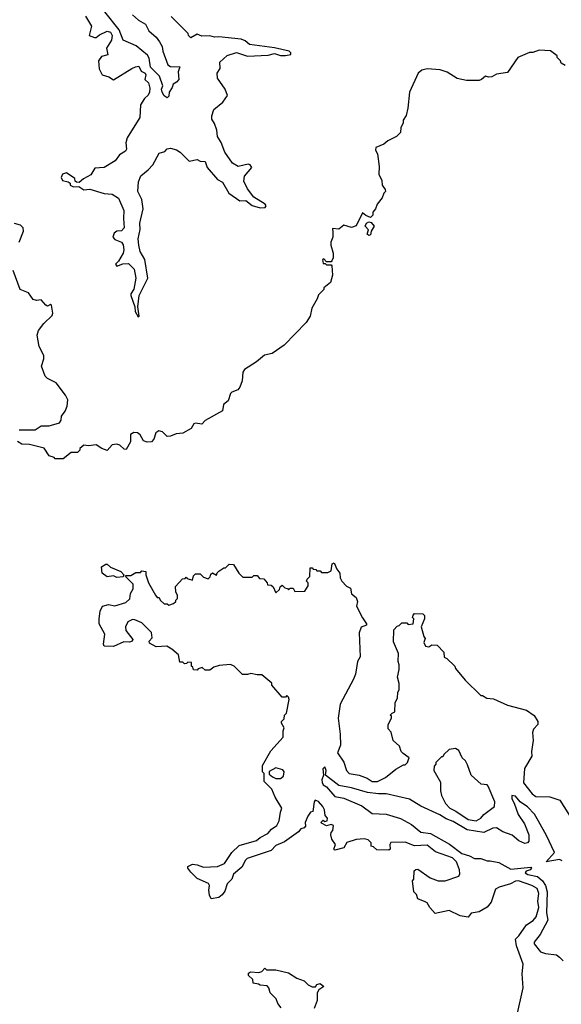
# Model space of a CAD drawing. Extents: x 2472589 to 2662339, y 701009 to 849030.
# Tile 123 of 256: x 2544499 to 2547936, y 779341 to 785585. Entities that reach past the tile are written whole.
import ezdxf

# ---------------------------------------------------------------- set-up
doc = ezdxf.new("R2010")
doc.units = 0

msp = doc.modelspace()

# ---------------------------------------------------------------- linework, layer by layer
at = {"layer": '0CON05XD'}
for points in [[(2544917.1, 785607.1), (2544954, 785545), (2544940, 785485), (2544973, 785473), (2544985, 785472.5), (2545005, 785490), (2545055, 785512.5), (2545075, 785505.6), (2545085.4, 785485), (2545081.8, 785455), (2545049.4, 785405), (2545058.6, 785361.4), (2545017.7, 785352.3), (2545000, 785325), (2545003.6, 785273.6), (2545022.5, 785235), (2545065, 785223.3), (2545095, 785203.3), (2545210, 785275), (2545233, 785287), (2545255, 785290), (2545268.8, 785258.8), (2545295.6, 785245), (2545299.2, 785235), (2545292.5, 785205), (2545316, 785185), (2545325, 785150), (2545323.1, 785125), (2545315, 785106), (2545291.4, 785085), (2545265.7, 785045), (2545261.2, 784965), (2545180, 784835), (2545172.5, 784805), (2545176.7, 784765), (2545169.3, 784750.7), (2545132.3, 784727.7), (2545105, 784690), (2545035, 784646.7), (2544976.4, 784643.6), (2544949.7, 784600.3), (2544904.2, 784575.8), (2544877, 784553), (2544860, 784555), (2544851.7, 784561.7), (2544848.3, 784578.3), (2544795, 784613.3), (2544770, 784605), (2544762.5, 784585), (2544770, 784565), (2544807, 784557), (2544818.3, 784548.3), (2544820, 784535), (2544840, 784525), (2544875, 784527.5), (2544905, 784506), (2544945, 784510), (2545035, 784483.8), (2545085, 784478.8), (2545125, 784452.5), (2545160, 784375), (2545156.9, 784325), (2545162, 784265), (2545145, 784246.2), (2545115, 784243.8), (2545098.3, 784231.7), (2545090, 784205), (2545101.7, 784191.7), (2545144.2, 784174.2), (2545155, 784157.5), (2545160.8, 784125), (2545156, 784105), (2545126, 784054), (2545107.5, 784035), (2545115, 784022.5), (2545154.2, 784035.8), (2545189.7, 784039.7), (2545225, 784002.5), (2545235.7, 783945), (2545224.1, 783875.9), (2545205, 783847.5), (2545204, 783835), (2545230, 783765), (2545232.5, 783735), (2545251.7, 783701.7), (2545257.5, 783705), (2545248.8, 783765), (2545256.2, 783835), (2545312, 783945), (2545293.3, 784065), (2545264.2, 784115), (2545254.4, 784154.4), (2545250, 784195), (2545263.1, 784255), (2545260.8, 784295), (2545282, 784385), (2545273.8, 784445), (2545248, 784495), (2545253.9, 784556.1), (2545267.5, 784595), (2545315, 784633.3), (2545343.3, 784665), (2545385, 784738), (2545420.7, 784749.3), (2545435, 784766.7), (2545455, 784770), (2545495, 784758.8), (2545517.5, 784745), (2545575, 784687.5), (2545625, 784697.5), (2545645, 784687.5), (2545675, 784686.7), (2545687.7, 784647.7), (2545755, 784571.2), (2545786.2, 784555), (2545826.7, 784485), (2545895, 784436.2), (2545935, 784437.5), (2545975, 784406), (2546025, 784392.5), (2546055.8, 784394.2), (2546063.3, 784405), (2546056.7, 784415), (2545985, 784458.8), (2545945, 784513.3), (2545920.3, 784560.3), (2545925, 784593.8), (2545971.7, 784648.3), (2545962.5, 784665), (2545948.3, 784668.3), (2545885, 784654.4), (2545850, 784675), (2545800, 784745), (2545777.1, 784807.1), (2545753.8, 784845), (2545750, 784885), (2545736.2, 784926.2), (2545717.5, 784955), (2545717.5, 784975), (2545730, 785015), (2545787.7, 785062.3), (2545816.7, 785105), (2545803.6, 785143.6), (2545754, 785215), (2545751.2, 785245), (2545771.2, 785275), (2545770, 785315), (2545815, 785358), (2545875, 785376), (2545945, 785354.2), (2546075, 785359.2), (2546115, 785370), (2546155, 785358), (2546185, 785358.8), (2546220, 785365), (2546220, 785375), (2546210, 785385), (2546115.9, 785405.9), (2545957.3, 785427.3), (2545930.6, 785450.6), (2545905, 785460.6), (2545763.6, 785476.4), (2545735, 785474), (2545705, 785483.3), (2545655, 785480), (2545625, 785492.5), (2545585, 785470), (2545570, 785485), (2545568.3, 785498.3), (2545460, 785605)], [(2545214.6, 785615), (2545251.8, 785581.8), (2545297.1, 785557.1), (2545319.1, 785515), (2545364.4, 785475), (2545385.6, 785445), (2545402.2, 785415), (2545407.1, 785385), (2545439.8, 785299.8), (2545455, 785289.2), (2545516.2, 785286.2), (2545503.8, 785255), (2545508.6, 785205), (2545495, 785188.8), (2545473, 785177), (2545466.7, 785155), (2545447.5, 785125), (2545445, 785100), (2545435, 785090), (2545415, 785102.5), (2545402, 785125), (2545398.8, 785145), (2545406.7, 785165), (2545386.4, 785226.4), (2545328.2, 785285), (2545320.4, 785340.4), (2545310.9, 785360.9), (2545238.7, 785418.7), (2545155, 785454.2), (2545129.8, 785519.8), (2545039.1, 785635)], [(2547935, 785310), (2547930, 785325), (2547910, 785345), (2547910, 785355), (2547867, 785387), (2547795, 785392.5), (2547755, 785377.5), (2547733.6, 785376.4), (2547660, 785345), (2547595, 785250), (2547525, 785240), (2547495, 785222.5), (2547475, 785220), (2547455, 785227.5), (2547430, 785205), (2547415, 785200), (2547335, 785200), (2547275, 785212.5), (2547212.5, 785252.5), (2547166.4, 785266.4), (2547085, 785273.3), (2547050, 785265), (2547027.5, 785245), (2546973.6, 785126.4), (2546962.5, 785025), (2546951.7, 784978.3), (2546933, 784947), (2546931.7, 784928.3), (2546918.3, 784901.7), (2546915, 784870), (2546890, 784845), (2546835, 784817.5), (2546810, 784795), (2546760, 784775), (2546757, 784757), (2546770, 784735), (2546780, 784655), (2546777.5, 784605), (2546797.5, 784565), (2546800, 784535), (2546818.3, 784508.3), (2546820, 784495), (2546810, 784485), (2546800, 784455), (2546767.5, 784415), (2546757.5, 784385), (2546740, 784365), (2546740, 784345), (2546725, 784330), (2546695, 784343.3), (2546675, 784360), (2546635, 784277.5), (2546605, 784266.7), (2546555, 784282.5), (2546525, 784257.5), (2546485, 784260), (2546487, 784237), (2546486.7, 784205), (2546472.5, 784175), (2546472.5, 784155), (2546487.5, 784105), (2546487.5, 784075), (2546480, 784055), (2546475, 784050), (2546445, 784050), (2546428.3, 784068.3), (2546420, 784065), (2546425, 784040), (2546438.3, 784038.3), (2546445, 784030), (2546475, 784030), (2546480, 784025), (2546483.3, 783965), (2546471.7, 783918.3), (2546430, 783885), (2546430, 783875), (2546395, 783840), (2546387.5, 783815), (2546353.8, 783755), (2546343.3, 783705), (2546315.9, 783664.1), (2546178.3, 783521.7), (2546100.8, 783469.2), (2546051.7, 783458.3), (2546002.5, 783415), (2545925, 783366.7), (2545915, 783350), (2545910, 783295), (2545896.2, 783253.8), (2545883, 783237), (2545845, 783222.5), (2545836.4, 783213.6), (2545821.2, 783168.8), (2545793.3, 783145), (2545786.1, 783103.9), (2545675, 783042.5), (2545655, 783020), (2545615, 783027.5), (2545605, 783022.5), (2545586.4, 782993.6), (2545535, 782962.5), (2545491.7, 782958.3), (2545455, 782943.3), (2545435, 782942.5), (2545405, 782971.2), (2545382.7, 782977.3), (2545363.3, 782965), (2545350, 782925), (2545335, 782907.5), (2545307, 782907), (2545283.6, 782913.6), (2545263, 782953), (2545246.1, 782966.1), (2545223.6, 782966.4), (2545202.5, 782955), (2545201.7, 782908.3), (2545175, 782860), (2545161.7, 782861.7), (2545135, 782887.5), (2545115, 782892.5), (2545085, 782890), (2545055, 782852.5), (2545020, 782865), (2544985, 782890), (2544935, 782883.3), (2544905, 782887.5), (2544880, 782865), (2544880, 782855), (2544865, 782840), (2544825, 782840), (2544775, 782800), (2544725, 782800), (2544718.3, 782808.3), (2544685, 782820), (2544655, 782867.5), (2544561.7, 782891.7), (2544513, 782893), (2544485, 782910)], [(2547960, 785295), (2547935, 785310)], [(2544496.4, 784173.6), (2544523.3, 784245), (2544520, 784265), (2544505, 784282.5), (2544465, 784292.5)], [(2546715, 784217.5), (2546704.2, 784224.2), (2546711.7, 784251.7), (2546692, 784275), (2546700, 784295), (2546715, 784303.3), (2546729.3, 784299.3), (2546747.5, 784275), (2546730, 784245), (2546725, 784220), (2546715, 784217.5)], [(2544495, 782983.3), (2544596.4, 782983.6), (2544635, 783010), (2544685, 783010), (2544750.7, 783029.3), (2544762.5, 783045), (2544765, 783070), (2544788.3, 783101.7), (2544800, 783135), (2544803.8, 783175), (2544790, 783205), (2544731.2, 783281.2), (2544675, 783310), (2544661.2, 783325), (2544637, 783387), (2544651.2, 783435), (2544651.2, 783455), (2544621.7, 783511.7), (2544608.8, 783585), (2544618.8, 783615), (2544651.7, 783658.3), (2544705, 783710), (2544710, 783725), (2544700, 783775), (2544695, 783780), (2544675, 783767.5), (2544663.9, 783773.9), (2544635, 783807.5), (2544605, 783803.3), (2544585, 783810), (2544555, 783852.5), (2544502.5, 783875), (2544457.5, 783995)], [(2547653.1, 779266.9), (2547694.6, 779445), (2547688.2, 779535), (2547693.3, 779595), (2547651.1, 779711.1), (2547645.7, 779754.3), (2547667.3, 779775), (2547715, 779844.4), (2547758.1, 779871.9), (2547776.7, 779895), (2547792.9, 779955), (2547788.2, 779995), (2547792.5, 780045), (2547782.9, 780075), (2547748.8, 780095), (2547665, 780124.2), (2547645, 780122), (2547613.9, 780106.1), (2547542.5, 780085), (2547519.3, 780070.7), (2547490.7, 779989.3), (2547465, 779957.5), (2547415, 779926.7), (2547365, 779920), (2547345, 779893.8), (2547295, 779902.5), (2547225, 779937.1), (2547135, 779917.5), (2547100.8, 779955), (2547083.9, 779983.9), (2547071.7, 779991.7), (2547025, 780010), (2547017, 780037), (2547000, 780055), (2546992.5, 780125), (2547000, 780135), (2547003, 780187), (2547013, 780197), (2547025, 780197.5), (2547103, 780143), (2547155, 780124.2), (2547200, 780125), (2547285, 780153.3), (2547291.7, 780168.3), (2547290, 780195), (2547270.8, 780245), (2547245, 780270), (2547138.6, 780308.6), (2547085, 780351.2), (2547005, 780346), (2546945, 780370), (2546855, 780367.5), (2546847.5, 780355), (2546850, 780325), (2546841.7, 780318.3), (2546765, 780320), (2546745, 780340), (2546730, 780345), (2546730, 780365), (2546710, 780385), (2546685, 780390), (2546635, 780386.7), (2546575, 780367.5), (2546555, 780332.5), (2546498.3, 780318.3), (2546492.5, 780325), (2546502.5, 780355), (2546479.3, 780389.3), (2546472.5, 780415), (2546475, 780430), (2546487, 780443), (2546490, 780475), (2546475, 780482.5), (2546445, 780472.5), (2546415, 780490), (2546413, 780497), (2546425, 780510), (2546435, 780500), (2546450, 780505), (2546451.7, 780521.7), (2546438.3, 780538.3), (2546432.5, 780575), (2546422.5, 780595), (2546395, 780626.7), (2546375, 780636.7), (2546367.5, 780625), (2546360, 780565), (2546345, 780560), (2546326.7, 780535), (2546311.2, 780495), (2546311.7, 780471.7), (2546305, 780460), (2546282.5, 780455), (2546267.5, 780435), (2546178.9, 780371.1), (2546125, 780347.5), (2546094.3, 780315.7), (2545942.9, 780265), (2545931.5, 780255), (2545909.5, 780210.5), (2545855, 780166.7), (2545844.3, 780135.7), (2545816.2, 780105), (2545800.7, 780059.3), (2545783.9, 780036.1), (2545761.7, 780018.3), (2545715, 780010), (2545704.1, 780034.1), (2545699.2, 780065), (2545703.8, 780095), (2545696.8, 780106.8), (2545625, 780140), (2545585, 780180), (2545566.7, 780205), (2545566.7, 780215), (2545595, 780230), (2545625, 780226.7), (2545665, 780210), (2545755, 780215.8), (2545798.8, 780235), (2545845.9, 780304.1), (2545891.2, 780348.8), (2546000.7, 780379.3), (2546025, 780400), (2546073.3, 780425), (2546097.7, 780452.3), (2546131.2, 780475), (2546145.8, 780505), (2546155, 780560), (2546162.5, 780585), (2546120, 780655), (2546100, 780705), (2546050, 780755), (2546050, 780805), (2546040, 780815), (2546040, 780855), (2546091.7, 780948.3), (2546170, 781035), (2546170, 781075), (2546177.5, 781095), (2546160, 781125), (2546160, 781135), (2546178.3, 781151.7), (2546180, 781175), (2546191.7, 781188.3), (2546210, 781275), (2546205, 781290), (2546195, 781300), (2546185, 781290), (2546165, 781290), (2546100, 781365), (2546098.3, 781378.3), (2546035, 781430), (2546005, 781430), (2545965, 781440), (2545945, 781432.5), (2545913, 781433), (2545860, 781485), (2545837, 781497), (2545765, 781490), (2545731.7, 781478.3), (2545705, 781460), (2545675, 781460), (2545657.5, 781477.5), (2545631.7, 781468.3), (2545625, 781460), (2545601.7, 781461.7), (2545598.3, 781478.3), (2545590, 781485), (2545588.3, 781508.3), (2545565, 781510), (2545558.3, 781501.7), (2545545, 781500), (2545535, 781510), (2545515, 781510), (2545507, 781557), (2545465, 781592.5), (2545431.7, 781611.7), (2545365, 781607.5), (2545321.7, 781631.7), (2545320, 781645), (2545340, 781665), (2545335, 781700), (2545275, 781760), (2545229.3, 781779.3), (2545215, 781782.5), (2545185, 781767.5), (2545170, 781735), (2545171.7, 781711.7), (2545217.5, 781655), (2545212.5, 781645), (2545195, 781636.7), (2545160.7, 781639.3), (2545095, 781610), (2545035, 781612.5), (2545030, 781625), (2545039.3, 781689.3), (2545002.5, 781755), (2545003.3, 781785), (2545010, 781835), (2545023.9, 781866.1), (2545063, 781877), (2545101.7, 781868.3), (2545171.7, 781888.3), (2545198.3, 781911.7), (2545203, 781947), (2545220, 781975), (2545220, 782005), (2545170, 782055), (2545175, 782060), (2545205, 782060), (2545235, 782080), (2545265, 782080), (2545275, 782090), (2545300, 782085), (2545300, 782065), (2545316.7, 782015), (2545360, 781935), (2545371.7, 781921.7), (2545385, 781920), (2545390, 781905), (2545415, 781880), (2545435, 781880), (2545445, 781872.5), (2545475, 781882.5), (2545490, 781895), (2545490, 781905), (2545500, 781915), (2545500, 781935), (2545490, 781955), (2545488.3, 781991.7), (2545531.7, 782038.3), (2545548.3, 782041.7), (2545555, 782050), (2545561.7, 782041.7), (2545595, 782030), (2545601.7, 782058.3), (2545615, 782070), (2545645, 782070), (2545665, 782050), (2545695, 782040), (2545708.3, 782051.7), (2545711.7, 782068.3), (2545721.7, 782078.3), (2545748.3, 782061.7), (2545751.7, 782078.3), (2545761.7, 782088.3), (2545795, 782110), (2545805, 782110), (2545828.3, 782131.7), (2545855, 782130), (2545890, 782075), (2545915, 782050), (2545975, 782050), (2545985, 782060), (2546005, 782060), (2546021.7, 782041.7), (2546048.3, 782038.3), (2546070, 782015), (2546071.7, 782001.7), (2546095, 782000), (2546108.3, 781988.3), (2546125, 781950), (2546148.3, 781971.7), (2546151.7, 781988.3), (2546165, 782000), (2546181.7, 781981.7), (2546198.3, 781978.3), (2546205, 781970), (2546215, 781980), (2546235, 781980), (2546245, 781960), (2546308.3, 781961.7), (2546330, 781995), (2546330, 782015), (2546320, 782025), (2546323, 782037), (2546340, 782055), (2546341.7, 782108.3), (2546355, 782110), (2546361.7, 782101.7), (2546378.3, 782098.3), (2546385, 782090), (2546405, 782090), (2546415, 782080), (2546455, 782080), (2546475, 782090), (2546482.5, 782135), (2546495, 782140), (2546511.2, 782101.2), (2546530, 782075), (2546533.3, 782045), (2546542.5, 782025), (2546573.6, 781993.6), (2546599.3, 781979.3), (2546603.8, 781945), (2546635, 781920), (2546642.5, 781895), (2546636.7, 781865), (2546675, 781792.5)], [(2545115, 782047.5), (2545095, 782057.5), (2545053, 782053), (2545022.5, 782075), (2545017.5, 782115), (2545045, 782132.5), (2545055, 782132.5), (2545075, 782112.5), (2545140, 782085), (2545160, 782065), (2545155, 782052.5), (2545115, 782047.5)], [(2546675, 781792.5), (2546700, 781755), (2546700, 781745), (2546666.7, 781733.3), (2546653.9, 781696.1), (2546660, 781545), (2546643.3, 781515), (2546630, 781435), (2546617.7, 781402.3), (2546532.5, 781245), (2546520, 781155), (2546533.3, 781055), (2546533.8, 780985), (2546516.7, 780935), (2546557, 780877), (2546573.3, 780825), (2546590, 780805), (2546653.9, 780793.9), (2546704.3, 780774.3), (2546735, 780754.3), (2546770, 780755), (2546820.5, 780779.5), (2546885, 780832.5), (2546935, 780860), (2546945, 780860), (2546960, 780875), (2546967, 780893), (2546970, 780905), (2546931.7, 780931.7), (2546920, 780945), (2546908.3, 780978.3), (2546870, 781015), (2546857, 781067), (2546838.3, 781088.3), (2546837.5, 781115), (2546857.5, 781155), (2546857.5, 781167.5), (2546850, 781175), (2546861.7, 781188.3), (2546880, 781195), (2546882.5, 781255), (2546897, 781283), (2546898.3, 781321.7), (2546907.5, 781335), (2546907.5, 781375), (2546897.5, 781415), (2546907.5, 781465), (2546907.5, 781495), (2546900, 781515), (2546902.5, 781565), (2546870.7, 781640.7), (2546872.5, 781715), (2546895, 781740), (2546907, 781743), (2546925, 781760), (2546955, 781760), (2546965, 781750), (2546997, 781753), (2547000, 781785), (2546992.5, 781795), (2546995, 781810), (2547005, 781820), (2547058.3, 781818.3), (2547067, 781807), (2547067.5, 781785), (2547047.5, 781735), (2547063, 781673), (2547071.7, 781661.7), (2547063.3, 781635), (2547075, 781613.3), (2547095, 781608.8), (2547115, 781620), (2547148.3, 781618.3), (2547190, 781575), (2547193.6, 781543.6), (2547210, 781535), (2547260, 781485), (2547265, 781470), (2547327, 781397), (2547425, 781300), (2547435, 781300), (2547463, 781283), (2547505, 781277.5), (2547595, 781237.5), (2547715, 781207.5), (2547763, 781173), (2547787.5, 781135), (2547787.5, 781115), (2547760, 781085), (2547752.5, 781065), (2547757.5, 781015), (2547746.7, 780945), (2547748.8, 780915), (2547703.6, 780836.4), (2547695.8, 780745), (2547752, 780675), (2547775, 780658.8), (2547863, 780657), (2547926.7, 780636.7), (2548004, 780515)], [(2547395, 780504.5), (2547425, 780521.9), (2547445, 780544.4), (2547512.5, 780595), (2547513.3, 780625), (2547472.5, 780725), (2547465, 780732.5), (2547427.5, 780737.5), (2547363.9, 780793.9), (2547340.7, 780860.7), (2547327.5, 780885), (2547307.5, 780905), (2547285, 780950), (2547265, 780962.5), (2547225, 780957.5), (2547190, 780925), (2547185, 780910), (2547175, 780910), (2547140, 780875), (2547140, 780865), (2547128.3, 780851.7), (2547127.5, 780825), (2547169.3, 780749.3), (2547170, 780695), (2547176.7, 780665), (2547202, 780615), (2547228.1, 780585), (2547266.6, 780566.6), (2547345, 780513.8), (2547395, 780504.5)], [(2546125, 780772.5), (2546155, 780773.3), (2546173, 780787), (2546176.7, 780815), (2546168.3, 780828.3), (2546125, 780840), (2546083, 780817), (2546081.7, 780801.7), (2546103, 780783), (2546125, 780772.5)], [(2547940.8, 780250.8), (2547925, 780259.6), (2547840, 780245), (2547894, 780305), (2547842.8, 780412.8), (2547791.8, 780501.8), (2547765, 780546), (2547722.6, 780592.6), (2547675, 780625.7), (2547645, 780661.2), (2547622.5, 780665), (2547622, 780645), (2547637.7, 780617.7), (2547663.2, 780545), (2547702.7, 780485), (2547729.7, 780415), (2547729.6, 780375), (2547720.8, 780365), (2547705, 780360.8), (2547666.9, 780376.9), (2547625, 780413.8), (2547564.7, 780434.7), (2547525, 780460.5), (2547501.7, 780458.3), (2547445, 780430), (2547337.8, 780447.8), (2547250.4, 780500.4), (2547205, 780516.4), (2547165, 780542.1), (2547045, 780597.8), (2546972.4, 780642.4), (2546825, 780676.5), (2546775, 780675.4), (2546706.7, 780685), (2546605, 780714.5), (2546525, 780729.2), (2546440, 780795), (2546443.8, 780825), (2546435, 780846.7), (2546422, 780835), (2546427.5, 780795), (2546416, 780765), (2546418.3, 780748.3), (2546425, 780733.3), (2546445, 780720), (2546498.7, 780658.7), (2546555, 780647.8), (2546669.2, 780599.2), (2546735, 780551.4), (2546825, 780547.8), (2546915, 780520), (2546985, 780481.8), (2547043.8, 780433.8), (2547105, 780424.1), (2547226.5, 780356.5), (2547305, 780296.7), (2547353.1, 780283.1), (2547385, 780266.4), (2547425, 780266), (2547465, 780251.8), (2547485, 780250.8), (2547539.7, 780239.7), (2547615, 780199.2), (2547741.7, 780211.7), (2547746.7, 780205), (2547738, 780195), (2547712.5, 780185), (2547706.7, 780175), (2547723.8, 780165), (2547785, 780151.2), (2547816.5, 780125), (2547835.2, 780095), (2547846.9, 780055), (2547842, 779922), (2547850, 779875), (2547801.2, 779785), (2547763.9, 779736.1), (2547764, 779725), (2547805, 779674.4), (2547835, 779663.6), (2547905, 779654.5), (2547925, 779640), (2547947.9, 779617.9)], [(2546159.3, 779319.3), (2546136.4, 779346.4), (2546126.1, 779376.1), (2546087.5, 779415), (2546080, 779445), (2546069.3, 779459.3), (2546025, 779462.5), (2546015, 779470), (2545980, 779475), (2545978.3, 779498.3), (2545950, 779525), (2545951.7, 779538.3), (2545963, 779547), (2546017, 779543), (2546035, 779550), (2546055, 779570), (2546065, 779560), (2546125, 779560), (2546205, 779540), (2546256.7, 779506.7), (2546305, 779490), (2546330, 779465), (2546355, 779452.5), (2546377, 779453), (2546385, 779467.5), (2546405, 779472.5), (2546430, 779455), (2546397, 779433), (2546387.5, 779415), (2546387.5, 779365), (2546367.5, 779315)]]:
    msp.add_lwpolyline(points, dxfattribs=at)

doc.saveas('drawing.dxf')
